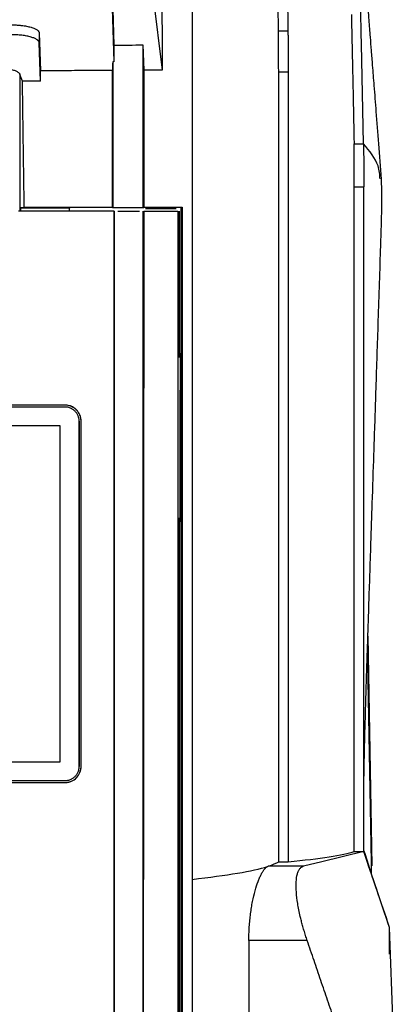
# Model space of a CAD drawing. Extents: x 51 to 741, y 25 to 594.
# Tile 33 of 77: x 326 to 346, y 347 to 399. Entities that reach past the tile are written whole.
import ezdxf

# ---------------------------------------------------------------- set-up
doc = ezdxf.new("R2010")
doc.units = 0
doc.layers.get('0').update_dxf_attribs({"linetype": 'CONTINUOUS'})

msp = doc.modelspace()

# ---------------------------------------------------------------- linework, layer by layer
at = {"color": 7, "linetype": 'Continuous'}
for p, q in [((332.833, 403.703), (333.789, 395.977)), ((331.102, 401.661), (331.232, 397.303)), ((331.101, 400.875), (331.232, 396.414)), ((327.289, 397.948), (327.288, 397.427)), ((327.289, 397.948), (327.348, 395.945)), ((340.438, 398.042), (339.938, 398.042)), ((327.348, 395.404), (327.288, 397.427)), ((332.772, 397.313), (332.812, 395.977)), ((331.232, 396.413), (331.172, 396.413)), ((327.348, 395.404), (327.348, 395.945)), ((333.789, 395.977), (332.812, 395.977)), ((340.448, 395.88), (339.948, 395.88)), ((326.402, 395.399), (326.271, 395.754)), ((343.933, 392.094), (344.433, 392.094)), ((343.948, 389.818), (344.448, 389.818)), ((326.496, 388.717), (326.305, 388.701)), ((326.305, 388.701), (328.872, 388.702)), ((326.305, 388.701), (326.306, 388.576)), ((328.872, 388.702), (328.901, 388.673)), ((328.872, 388.702), (328.872, 388.523)), ((331.172, 388.704), (331.159, 388.717)), ((332.772, 388.704), (332.812, 388.743)), ((332.812, 388.743), (334.843, 388.745)), ((332.902, 388.673), (334.532, 388.673)), ((334.843, 388.745), (334.772, 388.673)), ((331.447, 388.523), (332.597, 388.523)), ((332.812, 388.523), (334.622, 388.523)), ((334.622, 388.523), (334.622, 327.113)), ((328.651, 378.281), (328.651, 378.285)), ((329.406, 377.431), (329.401, 377.431)), ((329.501, 377.431), (329.505, 377.431)), ((344.665, 366.083), (344.872, 353.948)), ((344.848, 354.124), (344.651, 365.654)), ((329.406, 359.197), (329.401, 359.197)), ((329.501, 359.197), (329.505, 359.197)), ((328.659, 358.443), (328.651, 358.447)), ((328.651, 358.347), (328.651, 358.343)), ((344.448, 354.702), (342.226, 354.162)), ((343.948, 354.702), (344.448, 354.702)), ((344.446, 354.712), (344.451, 354.694)), ((345.812, 350.688), (344.448, 354.702)), ((344.93, 353.283), (344.53, 354.534)), ((341.264, 353.928), (339.4, 353.928)), ((339.948, 354.162), (340.448, 354.162)), ((342.226, 354.162), (341.264, 353.928)), ((344.863, 353.495), (344.848, 354.124)), ((346.168, 340.409), (345.812, 350.689)), ((341.46, 349.993), (338.372, 349.993))]:
    msp.add_line(p, q, dxfattribs=at)
at = {"color": 8, "linetype": 'Continuous'}
for p, q in [((326.271, 395.754), (326.271, 388.523)), ((344.53, 354.534), (344.473, 354.727))]:
    msp.add_line(p, q, dxfattribs=at)
at = {"color": 7, "linetype": 'Continuous'}
for points, knots in [([(344.433, 392.094), (344.43, 392.264), (344.423, 392.605), (344.413, 393.113), (344.403, 393.619), (344.393, 394.123), (344.383, 394.625), (344.373, 395.125), (344.363, 395.622), (344.352, 396.118), (344.342, 396.611), (344.331, 397.102), (344.32, 397.591), (344.31, 398.077), (344.299, 398.56), (344.288, 399.04), (344.277, 399.518), (344.266, 399.993), (344.255, 400.464), (344.244, 400.933), (344.232, 401.399), (344.221, 401.861), (344.209, 402.32), (344.198, 402.775), (344.186, 403.227), (344.175, 403.675), (344.163, 404.12), (344.151, 404.56), (344.139, 404.997), (344.127, 405.43), (344.115, 405.858), (344.103, 406.282), (344.09, 406.702), (344.078, 407.118), (344.065, 407.529), (344.053, 407.935), (344.04, 408.337), (344.028, 408.734), (344.015, 409.126), (344.002, 409.513), (343.989, 409.895), (343.976, 410.271), (343.963, 410.643), (343.95, 411.009), (343.936, 411.369), (343.923, 411.724), (343.91, 412.073), (343.896, 412.416), (343.883, 412.753), (343.869, 413.084), (343.855, 413.409), (343.841, 413.728), (343.832, 413.934), (343.827, 414.038)], [0, 0, 0, 0, 0.017353, 0.034797, 0.05233, 0.069954, 0.087668, 0.105472, 0.123366, 0.141351, 0.159426, 0.177591, 0.195846, 0.214191, 0.232626, 0.251152, 0.269768, 0.288474, 0.30727, 0.326156, 0.345133, 0.3642, 0.383356, 0.402604, 0.421941, 0.441368, 0.460886, 0.480494, 0.500192, 0.51998, 0.539858, 0.559827, 0.579886, 0.600035, 0.620274, 0.640603, 0.661023, 0.681532, 0.702132, 0.722822, 0.743603, 0.764473, 0.785434, 0.806484, 0.827625, 0.848857, 0.870178, 0.89159, 0.913091, 0.934683, 0.956365, 0.978138, 1, 1, 1, 1]), ([(345.381, 390.225), (345.334, 390.851), (345.242, 392.058), (345.116, 393.694), (345.008, 395.068), (344.925, 396.134), (344.858, 396.987), (344.794, 397.798), (344.724, 398.696), (344.648, 399.678), (344.573, 400.641), (344.509, 401.495), (344.454, 402.233), (344.404, 402.901), (344.356, 403.575), (344.302, 404.34), (344.241, 405.242), (344.172, 406.307), (344.1, 407.529), (344.033, 408.809), (344.001, 409.636), (343.986, 410.038)], [0, 0, 0, 0, 0.0860883, 0.1660378, 0.2321586, 0.2839246, 0.3208787, 0.3540699, 0.3963597, 0.4483127, 0.4958843, 0.5393765, 0.576753, 0.607732, 0.640399, 0.6771827, 0.7232861, 0.7794219, 0.8464453, 0.9253566, 1, 1, 1, 1]), ([(339.938, 398.042), (339.936, 398.204), (339.932, 398.545), (339.924, 399.08), (339.916, 399.664), (339.908, 400.297), (339.898, 400.977), (339.888, 401.702), (339.877, 402.469), (339.865, 403.279), (339.852, 404.127), (339.839, 405.012), (339.824, 405.932), (339.809, 406.884), (339.799, 407.519), (339.794, 407.845)], [0, 0, 0, 0, 0.045746, 0.096688, 0.152826, 0.214161, 0.280691, 0.352418, 0.42934, 0.511459, 0.598774, 0.691286, 0.788994, 0.891899, 1, 1, 1, 1]), ([(343.791, 398.917), (343.795, 398.764), (343.801, 398.458), (343.812, 397.995), (343.822, 397.534), (343.832, 397.073), (343.842, 396.613), (343.852, 396.155), (343.861, 395.697), (343.871, 395.241), (343.88, 394.786), (343.889, 394.333), (343.898, 393.881), (343.907, 393.432), (343.916, 392.985), (343.924, 392.54), (343.93, 392.242), (343.933, 392.094)], [0, 0, 0, 0, 0.072157, 0.143529, 0.214118, 0.283922, 0.352941, 0.421177, 0.488628, 0.555294, 0.621177, 0.686275, 0.750588, 0.814118, 0.876863, 0.938824, 1, 1, 1, 1]), ([(325.789, 398.374), (325.817, 398.374), (325.872, 398.374), (325.954, 398.372), (326.035, 398.368), (326.116, 398.364), (326.195, 398.358), (326.274, 398.351), (326.421, 398.335), (326.628, 398.304), (326.86, 398.249), (327.048, 398.183), (327.161, 398.122), (327.226, 398.07), (327.261, 398.03), (327.284, 397.989), (327.287, 397.961), (327.289, 397.948)], [0, 0, 0, 0, 0.0346865, 0.0691361, 0.1034613, 0.1377758, 0.1721934, 0.206827, 0.2417873, 0.3704739, 0.5001244, 0.6244492, 0.7497767, 0.8124446, 0.8746749, 0.9370127, 1, 1, 1, 1]), ([(339.948, 395.88), (339.948, 395.919), (339.948, 395.999), (339.947, 396.124), (339.947, 396.255), (339.946, 396.393), (339.945, 396.593), (339.944, 396.845), (339.943, 397.092), (339.942, 397.365), (339.941, 397.597), (339.94, 397.807), (339.939, 397.94), (339.939, 398.01), (339.938, 398.042)], [0, 0, 0, 0, 0.043545, 0.090343, 0.140403, 0.193731, 0.250332, 0.375204, 0.500061, 0.569677, 0.74971, 0.846327, 0.929747, 1, 1, 1, 1]), ([(340.439, 398.043), (340.439, 398.026), (340.44, 397.972), (340.441, 397.845), (340.442, 397.655), (340.443, 397.408), (340.444, 397.135), (340.446, 396.839), (340.447, 396.531), (340.448, 396.25), (340.449, 396.03), (340.449, 395.918), (340.449, 395.88)], [0, 0, 0, 0, 0.036282, 0.119797, 0.250468, 0.367205, 0.499992, 0.631929, 0.74952, 0.874406, 0.957918, 1, 1, 1, 1]), ([(327.288, 397.427), (327.288, 397.435), (327.286, 397.451), (327.279, 397.475), (327.267, 397.498), (327.251, 397.521), (327.23, 397.544), (327.205, 397.566), (327.151, 397.607), (327.047, 397.663), (326.861, 397.728), (326.635, 397.782), (326.415, 397.816), (326.229, 397.836), (326.085, 397.846), (325.938, 397.853), (325.839, 397.853), (325.789, 397.854)], [0, 0, 0, 0, 0.036081, 0.071885, 0.107511, 0.143062, 0.178637, 0.21434, 0.25027, 0.375476, 0.499913, 0.625586, 0.750453, 0.813326, 0.875429, 0.93743, 1, 1, 1, 1]), ([(331.232, 397.303), (331.491, 397.304), (332.004, 397.307), (332.517, 397.311), (332.772, 397.313)], [0, 0, 0, 0, 0.503818, 1, 1, 1, 1]), ([(332.772, 397.313), (332.772, 395.858), (332.772, 394.403), (332.772, 391.533), (332.772, 390.119), (332.772, 388.704)], [0.8928961, 0.8928961, 0.8928961, 0.8928961, 0.9536542, 0.9536542, 1.012708, 1.012708, 1.012708, 1.012708]), ([(331.172, 396.412), (331.172, 395.13), (331.172, 392.561), (331.172, 389.991), (331.172, 388.704)], [0, 0, 0, 0, 0.4991074, 1, 1, 1, 1]), ([(324.779, 396.139), (324.809, 396.139), (324.869, 396.139), (324.957, 396.136), (325.045, 396.133), (325.131, 396.127), (325.217, 396.121), (325.362, 396.107), (325.558, 396.08), (325.785, 396.031), (325.979, 395.972), (326.111, 395.911), (326.195, 395.854), (326.246, 395.805), (326.263, 395.771), (326.271, 395.754)], [0, 0, 0, 0, 0.039879, 0.079509, 0.119039, 0.158623, 0.198413, 0.238556, 0.364084, 0.490461, 0.620539, 0.751676, 0.834407, 0.91681, 1, 1, 1, 1]), ([(331.159, 395.966), (330.757, 395.963), (329.932, 395.958), (328.661, 395.95), (327.793, 395.947), (327.348, 395.945)], [0, 0, 0, 0, 0.316373, 0.649703, 1, 1, 1, 1]), ([(331.159, 388.717), (331.159, 389.328), (331.159, 390.545), (331.159, 392.364), (331.159, 394.17), (331.159, 395.369), (331.159, 395.966)], [0, 0, 0, 0, 0.252674, 0.503577, 0.752697, 1, 1, 1, 1]), ([(339.948, 354.162), (339.948, 354.565), (339.948, 355.371), (339.948, 356.58), (339.948, 357.788), (339.948, 358.997), (339.948, 360.205), (339.948, 361.414), (339.948, 362.622), (339.948, 363.83), (339.948, 365.038), (339.948, 366.245), (339.948, 367.453), (339.948, 368.66), (339.948, 369.866), (339.948, 371.073), (339.948, 372.279), (339.948, 373.485), (339.948, 375.175), (339.948, 377.348), (339.948, 380.003), (339.948, 382.656), (339.948, 385.307), (339.948, 387.955), (339.948, 390.6), (339.948, 393.242), (339.948, 395.001), (339.948, 395.88)], [0, 0, 0, 0, 0.028866, 0.057731, 0.086597, 0.115462, 0.144328, 0.173193, 0.202059, 0.230924, 0.25979, 0.288655, 0.317521, 0.346386, 0.375252, 0.404118, 0.432983, 0.461849, 0.490715, 0.554376, 0.618038, 0.681699, 0.74536, 0.809021, 0.872681, 0.936341, 1, 1, 1, 1]), ([(340.449, 395.88), (340.449, 395.486), (340.449, 394.697), (340.449, 393.514), (340.449, 392.329), (340.449, 391.144), (340.448, 389.959), (340.448, 388.773), (340.448, 387.586), (340.448, 386.398), (340.448, 384.318), (340.448, 380.419), (340.448, 376.151), (340.448, 372.413), (340.448, 370.135), (340.448, 367.855), (340.448, 365.574), (340.448, 363.293), (340.448, 361.011), (340.448, 358.728), (340.448, 356.445), (340.448, 354.923), (340.448, 354.162)], [0, 0, 0, 0, 0.02855, 0.0571, 0.085651, 0.114202, 0.142752, 0.171303, 0.199853, 0.228403, 0.256953, 0.349857, 0.509285, 0.563809, 0.618333, 0.672857, 0.727381, 0.781905, 0.836428, 0.890952, 0.945476, 1, 1, 1, 1]), ([(326.496, 388.717), (326.489, 389.252), (326.474, 390.337), (326.451, 391.986), (326.427, 393.678), (326.41, 394.82), (326.402, 395.398)], [0, 0, 0, 0, 0.24012, 0.486825, 0.740118, 1, 1, 1, 1]), ([(343.948, 389.818), (343.948, 389.858), (343.948, 389.942), (343.947, 390.07), (343.947, 390.208), (343.946, 390.353), (343.944, 390.613), (343.942, 390.875), (343.94, 391.136), (343.938, 391.381), (343.937, 391.624), (343.936, 391.843), (343.934, 391.983), (343.933, 392.059), (343.933, 392.094)], [0, 0, 0, 0, 0.043085, 0.089658, 0.139726, 0.193299, 0.250382, 0.432046, 0.500019, 0.575598, 0.749672, 0.844734, 0.928163, 1, 1, 1, 1]), ([(344.433, 392.094), (344.433, 392.074), (344.434, 392.033), (344.435, 391.967), (344.436, 391.897), (344.437, 391.825), (344.438, 391.749), (344.439, 391.67), (344.44, 391.561), (344.442, 391.422), (344.443, 391.267), (344.445, 391.073), (344.446, 390.826), (344.447, 390.549), (344.448, 390.215), (344.448, 389.983), (344.448, 389.818)], [0, 0, 0, 0, 0.042204, 0.084229, 0.126074, 0.16774, 0.209224, 0.250525, 0.29141, 0.375016, 0.44814, 0.500149, 0.625607, 0.749664, 0.822205, 1, 1, 1, 1]), ([(344.448, 357.374), (344.449, 357.66), (344.45, 358.168), (344.461, 358.856), (344.471, 359.38), (344.485, 360.001), (344.507, 360.918), (344.545, 362.266), (344.591, 363.756), (344.636, 365.178), (344.68, 366.53), (344.724, 367.872), (344.773, 369.369), (344.832, 371.127), (344.903, 373.255), (344.989, 375.84), (345.09, 378.89), (345.205, 382.406), (345.298, 385.265), (345.364, 387.314), (345.4, 388.412), (345.413, 389.488), (345.392, 389.974), (345.382, 390.219)], [0, 0, 0, 0, 0.050466, 0.089583, 0.117517, 0.136521, 0.176205, 0.221101, 0.269912, 0.310777, 0.344363, 0.380878, 0.421091, 0.466754, 0.52429, 0.594354, 0.677004, 0.772313, 0.880368, 0.909386, 0.939151, 0.969338, 1, 1, 1, 1]), ([(343.948, 354.702), (343.948, 355.191), (343.948, 356.168), (343.948, 357.634), (343.948, 359.1), (343.948, 360.565), (343.948, 362.031), (343.948, 363.496), (343.948, 364.961), (343.948, 366.426), (343.948, 367.89), (343.948, 369.355), (343.948, 370.819), (343.948, 372.599), (343.948, 374.705), (343.948, 377.149), (343.948, 379.623), (343.948, 382.129), (343.948, 384.665), (343.948, 387.232), (343.948, 388.953), (343.948, 389.818)], [0, 0, 0, 0, 0.041667, 0.083333, 0.125, 0.166667, 0.208333, 0.25, 0.291667, 0.333333, 0.375, 0.416667, 0.458333, 0.5, 0.568686, 0.638287, 0.708801, 0.78023, 0.852573, 0.925829, 1, 1, 1, 1]), ([(334.772, 388.673), (334.772, 387.397), (334.772, 386.121), (334.772, 383.567), (334.772, 382.29), (334.772, 378.457), (334.772, 370.779), (334.772, 352.808), (334.772, 337.368), (334.772, 327.113)], [0, 0, 0, 0, 0.0625, 0.0625, 0.125, 0.125, 0.25, 0.5, 1, 1, 1, 1]), ([(331.259, 327.113), (331.259, 327.627), (331.259, 328.655), (331.259, 330.196), (331.259, 331.738), (331.259, 333.28), (331.259, 334.821), (331.259, 336.362), (331.259, 337.903), (331.259, 339.444), (331.259, 340.984), (331.259, 342.525), (331.259, 344.064), (331.259, 345.604), (331.259, 347.143), (331.259, 348.682), (331.259, 350.221), (331.259, 351.759), (331.259, 353.297), (331.259, 354.834), (331.259, 356.371), (331.259, 357.908), (331.258, 359.444), (331.258, 360.98), (331.258, 362.515), (331.258, 364.049), (331.258, 365.583), (331.258, 367.117), (331.258, 368.65), (331.258, 370.182), (331.258, 371.714), (331.258, 373.245), (331.258, 374.775), (331.258, 376.305), (331.258, 377.834), (331.258, 379.363), (331.258, 380.89), (331.258, 382.417), (331.258, 383.944), (331.258, 385.47), (331.258, 386.996), (331.259, 388.014), (331.259, 388.523)], [0, 0, 0, 0, 0.025068, 0.050133, 0.075194, 0.100252, 0.125306, 0.150356, 0.175403, 0.200447, 0.225487, 0.250523, 0.275556, 0.300585, 0.325611, 0.350633, 0.375651, 0.400666, 0.425677, 0.450685, 0.475689, 0.500689, 0.525686, 0.550679, 0.575668, 0.600654, 0.625636, 0.650614, 0.675589, 0.70056, 0.725527, 0.750491, 0.775451, 0.800407, 0.825359, 0.850308, 0.875252, 0.900194, 0.925131, 0.950074, 0.97503, 1, 1, 1, 1]), ([(331.272, 327.113), (331.272, 342.368), (331.272, 357.656), (331.272, 377.951), (331.272, 383.027), (331.272, 388.238), (331.272, 388.381), (331.272, 388.523)], [0, 0, 0, 0, 0.744221, 0.744221, 0.992983, 0.992983, 1, 1, 1, 1]), ([(332.772, 388.523), (332.772, 387.438), (332.772, 386.352), (332.772, 370.298), (332.772, 355.482), (332.772, 335.901), (332.772, 331.507), (332.772, 327.113)], [0.04, 0.04, 0.04, 0.04, 0.093266, 0.093266, 0.827518, 0.827518, 1.04, 1.04, 1.04, 1.04]), ([(334.693, 388.523), (334.693, 387.495), (334.693, 385.609), (334.693, 383.032), (334.693, 381.482), (334.693, 380.792)], [0, 0, 0, 0, 0.398962, 0.732475, 1, 1, 1, 1]), ([(334.734, 381.035), (334.733, 380.543), (334.732, 379.557), (334.73, 378.076), (334.728, 376.592), (334.726, 375.105), (334.724, 373.615), (334.723, 372.621), (334.722, 372.123)], [0, 0, 0, 0, 0.165908, 0.332119, 0.498634, 0.665453, 0.832575, 1, 1, 1, 1]), ([(328.651, 378.285), (328.253, 378.285), (327.46, 378.285), (326.272, 378.286), (325.09, 378.286), (323.914, 378.286), (322.745, 378.286), (321.581, 378.286), (320.423, 378.286), (319.27, 378.286), (318.124, 378.286), (316.984, 378.286), (315.85, 378.286), (314.721, 378.286), (313.599, 378.286), (312.482, 378.285), (311.74, 378.285), (311.37, 378.285)], [0, 0, 0, 0, 0.069176, 0.137986, 0.206434, 0.274519, 0.342244, 0.40961, 0.476619, 0.543271, 0.609569, 0.675514, 0.741107, 0.806351, 0.871246, 0.935796, 1, 1, 1, 1]), ([(328.651, 378.281), (328.259, 378.281), (327.482, 378.281), (326.326, 378.281), (325.19, 378.281), (324.073, 378.281), (322.977, 378.281), (321.9, 378.281), (320.843, 378.281), (319.807, 378.281), (318.79, 378.281), (317.793, 378.281), (316.816, 378.281), (315.86, 378.281), (314.923, 378.281), (314.006, 378.281), (313.109, 378.281), (312.233, 378.281), (311.655, 378.281), (311.37, 378.281)], [0, 0, 0, 0, 0.068151, 0.135133, 0.200947, 0.265593, 0.329072, 0.391384, 0.45253, 0.512511, 0.571328, 0.62898, 0.685469, 0.740795, 0.794958, 0.84796, 0.899801, 0.950481, 1, 1, 1, 1]), ([(328.651, 378.181), (328.266, 378.181), (327.501, 378.181), (326.362, 378.181), (325.24, 378.181), (324.136, 378.181), (323.049, 378.181), (321.98, 378.181), (320.928, 378.181), (319.894, 378.181), (318.877, 378.181), (317.878, 378.181), (316.896, 378.181), (315.932, 378.181), (314.986, 378.181), (314.057, 378.181), (313.146, 378.181), (312.252, 378.181), (311.662, 378.181), (311.37, 378.181)], [0, 0, 0, 0, 0.067025, 0.133024, 0.197995, 0.26194, 0.324859, 0.386751, 0.447619, 0.507461, 0.56628, 0.624074, 0.680844, 0.736592, 0.791317, 0.84502, 0.897701, 0.949361, 1, 1, 1, 1]), ([(329.506, 377.431), (329.506, 377.547), (329.482, 377.661), (329.391, 377.874), (329.198, 378.153), (328.879, 378.285), (328.651, 378.285)], [0, 0, 0, 0, 0.25, 0.25, 0.5, 1, 1, 1, 1]), ([(329.501, 377.431), (329.501, 377.45), (329.5, 377.489), (329.494, 377.546), (329.485, 377.602), (329.471, 377.658), (329.454, 377.713), (329.42, 377.801), (329.357, 377.916), (329.25, 378.043), (329.122, 378.147), (328.992, 378.215), (328.871, 378.255), (328.762, 378.277), (328.688, 378.28), (328.651, 378.281)], [0, 0, 0, 0, 0.043447, 0.086519, 0.129415, 0.172334, 0.215478, 0.259043, 0.384221, 0.508482, 0.629945, 0.751556, 0.834212, 0.916556, 1, 1, 1, 1]), ([(329.401, 377.431), (329.401, 377.451), (329.4, 377.491), (329.393, 377.55), (329.382, 377.608), (329.366, 377.664), (329.335, 377.746), (329.279, 377.85), (329.184, 377.963), (329.071, 378.058), (328.955, 378.121), (328.848, 378.158), (328.751, 378.177), (328.685, 378.18), (328.651, 378.181)], [0, 0, 0, 0, 0.051315, 0.1018, 0.151769, 0.201544, 0.251453, 0.374575, 0.500043, 0.625523, 0.748667, 0.831777, 0.915052, 1, 1, 1, 1]), ([(328.401, 377.185), (325.568, 377.186), (322.731, 377.186), (317.053, 377.187), (314.212, 377.188), (311.371, 377.187)], [0, 0, 0, 0, 0.5, 0.5, 1, 1, 1, 1]), ([(329.401, 359.197), (329.401, 359.706), (329.401, 360.722), (329.401, 362.247), (329.401, 363.77), (329.401, 365.293), (329.401, 366.814), (329.401, 368.334), (329.401, 369.853), (329.401, 371.371), (329.401, 372.888), (329.401, 374.403), (329.401, 375.918), (329.401, 376.927), (329.401, 377.431)], [0, 0, 0, 0, 0.083557, 0.167074, 0.25055, 0.333985, 0.41738, 0.500734, 0.584047, 0.667319, 0.750551, 0.833741, 0.916891, 1, 1, 1, 1]), ([(329.501, 359.197), (329.501, 359.705), (329.501, 360.721), (329.501, 362.245), (329.501, 363.767), (329.501, 365.289), (329.501, 366.81), (329.501, 368.33), (329.501, 369.849), (329.501, 371.368), (329.501, 372.885), (329.501, 374.401), (329.501, 375.917), (329.501, 376.926), (329.501, 377.431)], [0, 0, 0, 0, 0.083489, 0.166949, 0.250382, 0.333786, 0.417162, 0.500509, 0.583829, 0.66712, 0.750382, 0.833617, 0.916823, 1, 1, 1, 1]), ([(329.505, 359.197), (329.506, 359.705), (329.506, 360.72), (329.506, 362.242), (329.506, 363.764), (329.506, 365.285), (329.506, 366.805), (329.506, 368.325), (329.506, 369.844), (329.506, 371.363), (329.506, 372.881), (329.506, 374.398), (329.506, 375.915), (329.506, 376.926), (329.505, 377.431)], [0, 0, 0, 0, 0.083406, 0.166795, 0.250168, 0.333527, 0.416873, 0.500206, 0.583528, 0.666839, 0.750141, 0.833434, 0.91672, 1, 1, 1, 1]), ([(334.692, 372.33), (334.692, 371.816), (334.692, 370.788), (334.692, 369.244), (334.691, 367.699), (334.691, 366.153), (334.691, 364.605), (334.691, 363.056), (334.691, 361.506), (334.691, 359.954), (334.69, 358.402), (334.69, 356.848), (334.69, 355.292), (334.69, 353.736), (334.69, 352.178), (334.689, 350.62), (334.689, 349.06), (334.689, 347.499), (334.689, 345.937), (334.688, 344.374), (334.688, 342.81), (334.688, 341.244), (334.687, 339.678), (334.687, 338.111), (334.687, 336.542), (334.686, 334.973), (334.686, 333.403), (334.686, 331.832), (334.685, 330.259), (334.685, 328.686), (334.685, 327.637), (334.685, 327.113)], [0, 0, 0, 0, 0.034167, 0.068356, 0.102568, 0.136803, 0.171061, 0.205342, 0.239645, 0.273971, 0.308319, 0.34269, 0.377084, 0.4115, 0.445938, 0.480399, 0.514883, 0.549389, 0.583918, 0.618468, 0.653042, 0.687637, 0.722255, 0.756895, 0.791558, 0.826243, 0.86095, 0.895679, 0.930431, 0.965204, 1, 1, 1, 1]), ([(311.372, 359.445), (314.217, 359.445), (317.061, 359.445), (322.739, 359.446), (325.573, 359.446), (328.401, 359.446)], [0, 0, 0, 0, 0.5, 0.5, 1, 1, 1, 1]), ([(328.651, 358.447), (328.671, 358.448), (328.711, 358.449), (328.77, 358.456), (328.827, 358.468), (328.884, 358.484), (328.966, 358.514), (329.071, 358.569), (329.184, 358.663), (329.278, 358.777), (329.34, 358.892), (329.377, 359), (329.398, 359.098), (329.4, 359.164), (329.401, 359.197)], [0, 0, 0, 0, 0.051061, 0.101376, 0.151216, 0.200863, 0.250597, 0.374884, 0.500113, 0.625074, 0.748656, 0.832246, 0.915522, 1, 1, 1, 1]), ([(328.651, 358.343), (328.767, 358.343), (328.882, 358.366), (329.094, 358.457), (329.373, 358.651), (329.506, 358.97), (329.506, 359.197)], [0, 0, 0, 0, 0.25, 0.25, 0.5, 1, 1, 1, 1]), ([(328.651, 358.347), (328.671, 358.348), (328.709, 358.348), (328.766, 358.354), (328.823, 358.364), (328.879, 358.377), (328.934, 358.395), (329.021, 358.429), (329.136, 358.491), (329.263, 358.597), (329.366, 358.724), (329.434, 358.853), (329.475, 358.975), (329.497, 359.085), (329.5, 359.16), (329.501, 359.197)], [0, 0, 0, 0, 0.04329, 0.086298, 0.129218, 0.172247, 0.215579, 0.259406, 0.383626, 0.507089, 0.628619, 0.750119, 0.833221, 0.916037, 1, 1, 1, 1]), ([(311.373, 358.447), (311.635, 358.447), (312.159, 358.447), (312.946, 358.447), (313.733, 358.447), (314.52, 358.447), (315.306, 358.447), (316.093, 358.447), (316.879, 358.447), (317.666, 358.447), (318.452, 358.447), (319.239, 358.447), (320.338, 358.447), (321.751, 358.447), (323.476, 358.447), (325.201, 358.447), (326.927, 358.447), (328.076, 358.447), (328.651, 358.447)], [0, 0, 0, 0, 0.045428, 0.090857, 0.136288, 0.181724, 0.227163, 0.272608, 0.318059, 0.363516, 0.408981, 0.454454, 0.499935, 0.599763, 0.699683, 0.799697, 0.899804, 1, 1, 1, 1]), ([(311.373, 358.347), (311.634, 358.347), (312.152, 358.347), (312.925, 358.347), (313.689, 358.347), (314.443, 358.347), (315.188, 358.347), (315.924, 358.347), (316.65, 358.347), (317.366, 358.347), (318.074, 358.347), (318.771, 358.347), (319.46, 358.347), (320.139, 358.347), (320.808, 358.347), (321.468, 358.347), (322.118, 358.347), (322.759, 358.347), (323.391, 358.347), (324.013, 358.347), (324.626, 358.347), (325.229, 358.347), (325.822, 358.347), (326.406, 358.347), (326.981, 358.347), (327.546, 358.347), (328.102, 358.347), (328.469, 358.347), (328.651, 358.347)], [0, 0, 0, 0, 0.045178, 0.089817, 0.133917, 0.17748, 0.220505, 0.262994, 0.304946, 0.346362, 0.387242, 0.427586, 0.467393, 0.506665, 0.5454, 0.583598, 0.621259, 0.658384, 0.694971, 0.73102, 0.76653, 0.801502, 0.835935, 0.869829, 0.903183, 0.935996, 0.968269, 1, 1, 1, 1]), ([(311.373, 358.343), (311.639, 358.343), (312.194, 358.343), (313.061, 358.343), (313.995, 358.343), (314.996, 358.343), (316.064, 358.343), (317.199, 358.343), (318.401, 358.343), (319.67, 358.343), (321.005, 358.343), (322.407, 358.343), (323.875, 358.343), (325.409, 358.343), (327.009, 358.343), (328.096, 358.343), (328.651, 358.343)], [0, 0, 0, 0, 0.046155, 0.096195, 0.150121, 0.207933, 0.269634, 0.335224, 0.404704, 0.478076, 0.55534, 0.636497, 0.721544, 0.81048, 0.903301, 1, 1, 1, 1]), ([(335.372, 353.23), (336.298, 353.334), (337.1, 353.444), (338.433, 353.671), (338.964, 353.788), (339.353, 353.907)], [0, 0, 0, 0, 0.5, 0.5, 1, 1, 1, 1]), ([(338.372, 349.993), (338.372, 350.034), (338.372, 350.115), (338.374, 350.236), (338.377, 350.357), (338.382, 350.477), (338.388, 350.598), (338.4, 350.797), (338.422, 351.072), (338.461, 351.414), (338.509, 351.744), (338.585, 352.162), (338.698, 352.642), (338.828, 353.045), (338.937, 353.317), (339.021, 353.494), (339.106, 353.643), (339.18, 353.75), (339.245, 353.824), (339.299, 353.874), (339.335, 353.896), (339.353, 353.907)], [0, 0, 0, 0, 0.02081, 0.041603, 0.062408, 0.083249, 0.104155, 0.125152, 0.1876, 0.250071, 0.312421, 0.375054, 0.499998, 0.624919, 0.68732, 0.749936, 0.812213, 0.874875, 0.916478, 0.958144, 1, 1, 1, 1]), ([(339.353, 353.907), (339.356, 353.909), (339.364, 353.913), (339.38, 353.92), (339.392, 353.925), (339.4, 353.928)], [0, 0, 0, 0, 0.225582, 0.500006, 1, 1, 1, 1]), ([(341.46, 349.993), (341.444, 350.04), (341.413, 350.132), (341.368, 350.27), (341.326, 350.406), (341.286, 350.539), (341.248, 350.669), (341.212, 350.797), (341.179, 350.921), (341.147, 351.041), (341.118, 351.157), (341.043, 351.469), (340.947, 351.955), (340.87, 352.577), (340.861, 353.115), (340.914, 353.469), (340.992, 353.682), (341.058, 353.79), (341.126, 353.86), (341.191, 353.904), (341.239, 353.92), (341.264, 353.928)], [0, 0, 0, 0, 0.0243813, 0.0483884, 0.0719957, 0.0951783, 0.1179123, 0.1401749, 0.1619444, 0.1832003, 0.2039237, 0.2240968, 0.350561, 0.4717669, 0.6022798, 0.7341799, 0.7999088, 0.8676053, 0.9101555, 0.954344, 1, 1, 1, 1]), ([(338.372, 349.993), (338.372, 344.558), (338.372, 339.124), (338.372, 332.334), (338.372, 330.297), (338.372, 327.92), (338.372, 326.732), (338.372, 326.223), (338.372, 325.884), (338.372, 325.714), (338.343, 324.871), (338.252, 324.207), (338.017, 323.229), (337.922, 322.906), (337.699, 322.266), (337.57, 321.952), (336.853, 320.415), (335.132, 316.726), (333.414, 313.04), (332.197, 310.43), (332.12, 310.28), (331.95, 309.992), (331.765, 309.713), (331.554, 309.453), (331.329, 309.203), (331.209, 309.082), (330.836, 308.743), (330.567, 308.544), (330.134, 308.287), (329.984, 308.208), (329.677, 308.066), (329.521, 308.003), (329.045, 307.839), (328.719, 307.761), (328.215, 307.694), (328.046, 307.68), (327.791, 307.672), (327.706, 307.672), (327.537, 307.672), (326.772, 307.673), (320.573, 307.673), (311.74, 307.673), (302.229, 307.673), (297.473, 307.673), (295.265, 307.673), (294.415, 307.672), (294.076, 307.672), (293.906, 307.671), (293.401, 307.7), (293.07, 307.753), (292.583, 307.881), (292.421, 307.932), (292.104, 308.051), (291.95, 308.117), (291.499, 308.339), (291.216, 308.517), (290.815, 308.829), (290.687, 308.94), (290.445, 309.172), (290.33, 309.293), (290.112, 309.547), (290.01, 309.68), (289.817, 309.956), (289.727, 310.1), (289.604, 310.321), (289.565, 310.396), (289.49, 310.548), (289.455, 310.625), (289.348, 310.856), (289.133, 311.316), (288.632, 312.391), (288.203, 313.312), (286.771, 316.384), (285.624, 318.842), (284.406, 321.455), (284.333, 321.608), (284.193, 321.917), (284.127, 322.072), (283.943, 322.542), (283.836, 322.859), (283.655, 323.503), (283.581, 323.829), (283.465, 324.491), (283.423, 324.828), (283.386, 325.335), (283.378, 325.504), (283.37, 325.843), (283.371, 326.012), (283.372, 326.521), (283.372, 327.539), (283.372, 331.271), (283.372, 334.664), (283.372, 342.809), (283.372, 348.24), (283.372, 353.672)], [0, 0, 0, 0, 0.125, 0.125, 0.15625, 0.171875, 0.179687, 0.183594, 0.183594, 0.1875, 0.1875, 0.203125, 0.203125, 0.210937, 0.210937, 0.21875, 0.21875, 0.25, 0.3125, 0.3125, 0.316406, 0.316406, 0.320312, 0.324219, 0.324219, 0.328125, 0.328125, 0.335937, 0.335937, 0.339844, 0.339844, 0.34375, 0.34375, 0.351562, 0.351562, 0.355469, 0.355469, 0.357422, 0.357422, 0.359375, 0.375, 0.5, 0.5625, 0.59375, 0.609375, 0.613281, 0.613281, 0.617187, 0.617187, 0.625, 0.625, 0.628906, 0.628906, 0.632812, 0.632812, 0.640625, 0.640625, 0.644531, 0.644531, 0.648437, 0.648437, 0.652344, 0.652344, 0.65625, 0.65625, 0.658203, 0.658203, 0.660156, 0.660156, 0.664062, 0.671875, 0.6875, 0.6875, 0.75, 0.75, 0.753906, 0.753906, 0.757812, 0.757812, 0.765625, 0.765625, 0.773437, 0.773437, 0.78125, 0.78125, 0.785156, 0.785156, 0.789062, 0.789062, 0.796875, 0.8125, 0.875, 0.875, 1, 1, 1, 1]), ([(332.801, 327.113), (332.801, 327.595), (332.801, 328.561), (332.801, 330.009), (332.802, 331.458), (332.802, 332.908), (332.802, 334.358), (332.803, 335.81), (332.803, 337.262), (332.803, 338.715), (332.804, 340.52), (332.804, 342.694), (332.805, 345.254), (332.805, 347.867), (332.806, 350.531), (332.806, 352.325), (332.806, 353.23)], [0, 0, 0, 0, 0.055471, 0.110962, 0.166473, 0.222006, 0.27756, 0.333137, 0.388737, 0.44436, 0.500009, 0.596051, 0.694061, 0.794048, 0.896022, 1, 1, 1, 1]), ([(342.896, 345.787), (342.776, 346.138), (342.535, 346.84), (342.176, 347.892), (341.817, 348.943), (341.579, 349.643), (341.46, 349.993)], [0, 0, 0, 0, 0.250441, 0.500587, 0.750441, 1, 1, 1, 1])]:
    msp.add_open_spline(points, degree=3, knots=knots, dxfattribs=at)
for points in [[(340.293, 407.845), (340.343, 404.851), (340.392, 401.581), (340.439, 398.043)], [(333.773, 400.03), (333.778, 398.68), (333.784, 397.329), (333.789, 395.977)], [(335.372, 400.014), (335.372, 384.493), (335.372, 368.867), (335.372, 353.23)], [(331.232, 397.303), (331.232, 397.006), (331.232, 396.71), (331.232, 396.413)], [(331.172, 396.412), (331.167, 396.263), (331.163, 396.114), (331.159, 395.966)], [(332.812, 395.977), (332.812, 393.568), (332.812, 391.157), (332.812, 388.743)], [(327.348, 395.404), (327.033, 395.402), (326.717, 395.4), (326.402, 395.398)], [(343.948, 389.818), (343.947, 390.051), (343.944, 390.509), (343.94, 391.144), (343.937, 391.691), (343.934, 391.975), (343.933, 392.094)], [(344.448, 354.702), (344.448, 366.43), (344.448, 378.149), (344.448, 389.818)], [(331.159, 388.717), (329.604, 388.717), (328.05, 388.717), (326.496, 388.717)], [(332.772, 388.704), (332.238, 388.704), (331.705, 388.704), (331.172, 388.704)], [(334.843, 388.745), (334.842, 376.94), (334.841, 365.088), (334.84, 353.23)], [(331.259, 388.523), (329.574, 388.523), (327.888, 388.523), (326.201, 388.523)], [(332.812, 388.523), (332.81, 376.792), (332.808, 365.014), (332.806, 353.23)], [(311.718, 378.186), (317.368, 378.184), (323.016, 378.184), (328.651, 378.185)], [(328.401, 359.446), (328.401, 365.368), (328.401, 371.282), (328.401, 377.185)], [(329.406, 377.431), (329.405, 371.363), (329.405, 365.284), (329.406, 359.197)], [(328.659, 358.443), (323.11, 358.443), (317.534, 358.443), (311.951, 358.443)], [(340.448, 354.162), (341.299, 354.242), (342.751, 354.415), (343.65, 354.605), (343.948, 354.702)], [(345.812, 350.689), (345.357, 352.027), (344.903, 353.364), (344.448, 354.702)], [(339.4, 353.928), (339.641, 354.005), (339.824, 354.083), (339.948, 354.162)], [(334.84, 353.23), (334.838, 344.522), (334.836, 335.811), (334.835, 327.113)], [(335.372, 353.23), (335.372, 344.522), (335.371, 335.811), (335.372, 327.113)], [(345.812, 349.271), (345.812, 349.744), (345.812, 350.216), (345.812, 350.689)]]:
    msp.add_open_spline(points, degree=3, dxfattribs=at)
at = {"color": 8, "linetype": 'Continuous'}
msp.add_open_spline([(345.308, 390.23), (345.295, 390.461), (345.258, 391.089), (344.752, 391.705), (344.433, 392.094)], degree=3, knots=[0, 0, 0, 0, 0.368554, 1, 1, 1, 1], dxfattribs=at)

doc.saveas('drawing.dxf')
